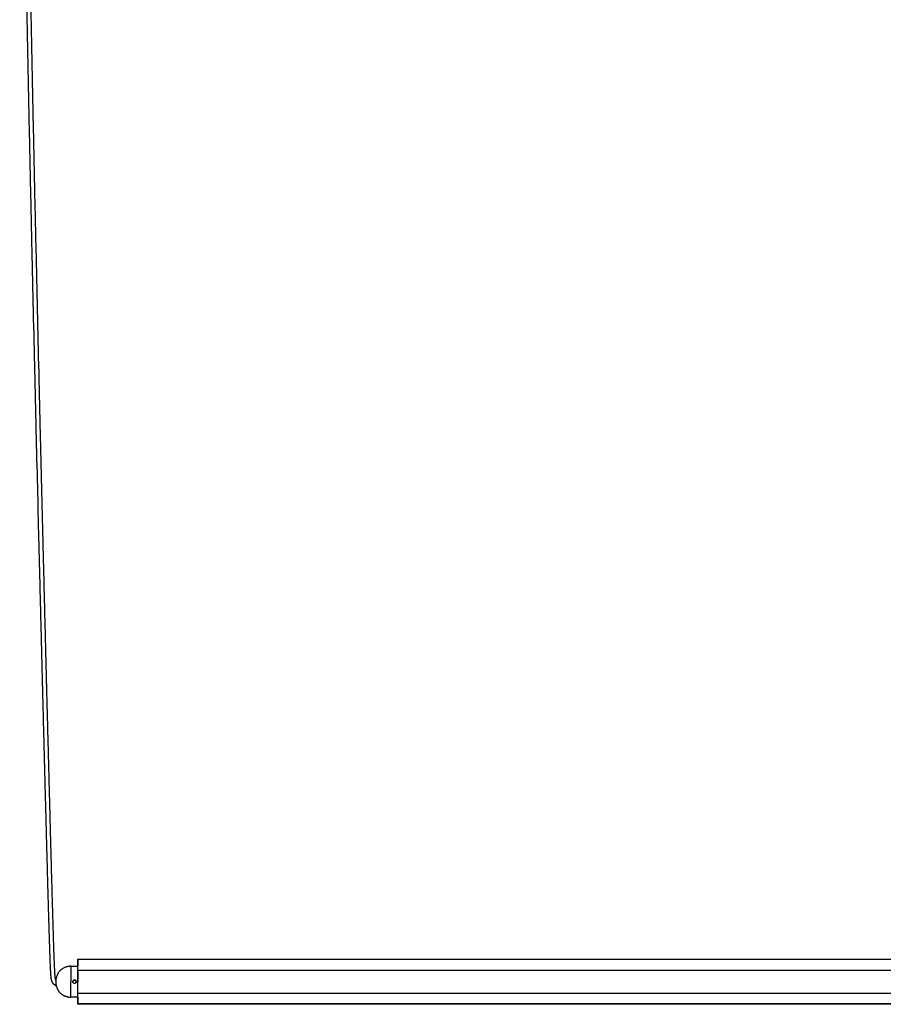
# Model space of a CAD drawing. Header units: millimetres. Extents: x -1080 to 1129, y 3690 to 5607.
# Tile 1 of 9: x -1072 to -428, y 3690 to 4424. Entities that reach past the tile are written whole.
import ezdxf

# ---------------------------------------------------------------- set-up
doc = ezdxf.new("R2010")
doc.units = ezdxf.units.MM
doc.layers.add('Make2D$Visible$Curvas', color=7, linetype='Continuous')

msp = doc.modelspace()

# ---------------------------------------------------------------- linework, layer by layer
at = {"layer": 'Make2D$Visible$Curvas', "color": 7, "lineweight": -3}
for points, knots in [([(-1044.38, 3704.02), (-1044.42, 3704.03), (-1044.47, 3704.05), (-1044.52, 3704.06), (-1044.59, 3704.09), (-1044.66, 3704.12), (-1044.74, 3704.15), (-1044.81, 3704.18), (-1044.88, 3704.21), (-1044.96, 3704.24), (-1045.03, 3704.28), (-1045.1, 3704.31), (-1045.17, 3704.35), (-1045.23, 3704.38), (-1045.3, 3704.42), (-1045.37, 3704.46), (-1045.44, 3704.49), (-1045.5, 3704.54), (-1045.57, 3704.58), (-1045.63, 3704.62), (-1045.7, 3704.66), (-1045.76, 3704.71), (-1045.82, 3704.75), (-1045.88, 3704.8), (-1045.94, 3704.84), (-1046, 3704.89), (-1046.06, 3704.94), (-1046.11, 3704.99), (-1046.17, 3705.04), (-1046.23, 3705.09), (-1046.28, 3705.14), (-1046.33, 3705.2), (-1046.38, 3705.25), (-1046.43, 3705.31), (-1046.48, 3705.36), (-1046.53, 3705.42), (-1046.58, 3705.47), (-1046.63, 3705.53), (-1046.67, 3705.59), (-1046.72, 3705.65), (-1046.76, 3705.71), (-1046.8, 3705.77), (-1046.84, 3705.83), (-1046.88, 3705.89), (-1046.92, 3705.95), (-1046.96, 3706.01), (-1047, 3706.07), (-1047.03, 3706.13), (-1047.07, 3706.19), (-1047.1, 3706.26), (-1047.14, 3706.32), (-1047.17, 3706.38), (-1047.2, 3706.45), (-1047.23, 3706.51), (-1047.26, 3706.58), (-1047.29, 3706.64), (-1047.32, 3706.71), (-1047.35, 3706.77), (-1047.37, 3706.84), (-1047.4, 3706.9), (-1047.43, 3706.97), (-1047.45, 3707.03), (-1047.48, 3707.1), (-1047.5, 3707.17), (-1047.52, 3707.23), (-1047.55, 3707.3), (-1047.57, 3707.37), (-1047.59, 3707.44), (-1047.61, 3707.51), (-1047.64, 3707.57), (-1047.66, 3707.64), (-1047.68, 3707.71), (-1047.7, 3707.78), (-1047.72, 3707.85), (-1047.74, 3707.92), (-1047.76, 3707.99), (-1047.78, 3708.06), (-1047.79, 3708.13), (-1047.81, 3708.2), (-1047.82, 3708.24), (-1047.83, 3708.28), (-1047.84, 3708.31), (-1047.85, 3708.35), (-1047.86, 3708.39), (-1047.87, 3708.42), (-1047.88, 3708.46), (-1047.89, 3708.5), (-1047.9, 3708.54), (-1047.91, 3708.58), (-1047.92, 3708.63), (-1047.93, 3708.67), (-1047.94, 3708.72), (-1047.95, 3708.76), (-1047.96, 3708.81), (-1047.97, 3708.86), (-1047.97, 3708.91), (-1047.98, 3708.96), (-1048.01, 3709.07), (-1048.02, 3709.18), (-1048.04, 3709.29), (-1048.05, 3709.35), (-1048.06, 3709.42), (-1048.07, 3709.48), (-1048.08, 3709.55), (-1048.09, 3709.62), (-1048.1, 3709.69), (-1048.11, 3709.76), (-1048.12, 3709.84), (-1048.13, 3709.91), (-1048.14, 3710), (-1048.14, 3710.08), (-1048.15, 3710.16), (-1048.16, 3710.25), (-1048.17, 3710.34), (-1048.18, 3710.43), (-1048.19, 3710.53), (-1048.2, 3710.63), (-1048.21, 3710.73), (-1048.22, 3710.84), (-1048.23, 3710.94), (-1048.24, 3711.05), (-1048.25, 3711.17), (-1048.26, 3711.29), (-1048.27, 3711.41), (-1048.28, 3711.54), (-1048.29, 3711.67), (-1048.3, 3711.8), (-1048.31, 3711.94), (-1048.32, 3712.08), (-1048.33, 3712.22), (-1048.34, 3712.37), (-1048.35, 3712.53), (-1048.36, 3712.68), (-1048.37, 3712.85), (-1048.38, 3713.02), (-1048.39, 3713.18), (-1048.4, 3713.37), (-1048.41, 3713.55), (-1048.42, 3713.73), (-1048.43, 3713.93), (-1048.44, 3714.12), (-1048.45, 3714.32), (-1048.46, 3714.53), (-1048.48, 3714.74), (-1048.49, 3714.96), (-1048.5, 3715.18), (-1048.51, 3715.41), (-1048.52, 3715.64), (-1048.55, 3716.15), (-1048.57, 3716.66), (-1048.6, 3717.17), (-1048.62, 3717.76), (-1048.65, 3718.34), (-1048.67, 3718.93), (-1048.7, 3719.59), (-1048.73, 3720.26), (-1048.76, 3720.92), (-1048.79, 3721.68), (-1048.82, 3722.43), (-1048.84, 3723.18), (-1048.88, 3724.03), (-1048.91, 3724.87), (-1048.94, 3725.72), (-1048.97, 3726.66), (-1049.01, 3727.6), (-1049.04, 3728.55), (-1049.08, 3729.6), (-1049.11, 3730.65), (-1049.15, 3731.7), (-1049.19, 3732.86), (-1049.23, 3734.01), (-1049.26, 3735.17), (-1049.3, 3736.45), (-1049.35, 3737.73), (-1049.39, 3739), (-1049.43, 3740.4), (-1049.47, 3741.8), (-1049.52, 3743.2), (-1049.57, 3744.73), (-1049.61, 3746.25), (-1049.66, 3747.78), (-1049.71, 3749.44), (-1049.76, 3751.11), (-1049.81, 3752.77), (-1049.86, 3754.57), (-1049.91, 3756.37), (-1049.97, 3758.17), (-1050.02, 3760.12), (-1050.08, 3762.07), (-1050.14, 3764.02), (-1050.2, 3766.12), (-1050.26, 3768.22), (-1050.32, 3770.32), (-1050.38, 3772.58), (-1050.44, 3774.84), (-1050.51, 3777.09), (-1050.57, 3779.52), (-1050.64, 3781.94), (-1050.71, 3784.36), (-1050.78, 3786.96), (-1050.85, 3789.55), (-1050.92, 3792.14), (-1051, 3794.91), (-1051.07, 3797.68), (-1051.15, 3800.45), (-1051.23, 3803.4), (-1051.31, 3806.35), (-1051.39, 3809.3), (-1051.47, 3812.44), (-1051.56, 3815.58), (-1051.64, 3818.72), (-1051.73, 3822.05), (-1051.82, 3825.38), (-1051.9, 3828.71), (-1052, 3832.24), (-1052.09, 3835.78), (-1052.18, 3839.31), (-1052.28, 3843.05), (-1052.38, 3846.78), (-1052.48, 3850.52), (-1052.58, 3854.47), (-1052.69, 3858.42), (-1052.79, 3862.37), (-1052.9, 3866.53), (-1053, 3870.7), (-1053.11, 3874.86), (-1053.23, 3879.25), (-1053.34, 3883.64), (-1053.45, 3888.03), (-1053.57, 3892.65), (-1053.69, 3897.27), (-1053.81, 3901.89), (-1053.93, 3906.74), (-1054.06, 3911.6), (-1054.18, 3916.45), (-1054.31, 3921.55), (-1054.44, 3926.64), (-1054.57, 3931.74), (-1054.71, 3937.08), (-1054.85, 3942.42), (-1054.98, 3947.76), (-1055.12, 3953.24), (-1055.26, 3958.72), (-1055.4, 3964.19), (-1055.54, 3969.84), (-1055.69, 3975.5), (-1055.83, 3981.15), (-1055.98, 3987.03), (-1056.13, 3992.9), (-1056.27, 3998.78), (-1056.43, 4004.87), (-1056.58, 4010.96), (-1056.73, 4017.05), (-1056.89, 4023.35), (-1057.05, 4029.65), (-1057.2, 4035.94), (-1057.53, 4049.12), (-1057.86, 4062.29), (-1058.18, 4075.46), (-1058.52, 4089.35), (-1058.86, 4103.23), (-1059.19, 4117.11), (-1059.54, 4131.64), (-1059.89, 4146.16), (-1060.23, 4160.68), (-1060.96, 4191.34), (-1061.66, 4222), (-1062.35, 4252.66), (-1062.71, 4268.65), (-1063.07, 4284.64), (-1063.41, 4300.63), (-1063.77, 4316.96), (-1064.12, 4333.29), (-1064.47, 4349.62), (-1064.82, 4366.22), (-1065.16, 4382.83), (-1065.5, 4399.43), (-1065.67, 4407.8), (-1065.83, 4416.18), (-1066, 4424.56), (-1066.17, 4432.98), (-1066.33, 4441.39), (-1066.5, 4449.81), (-1066.66, 4458.26), (-1066.82, 4466.7), (-1066.98, 4475.15), (-1067.14, 4483.62), (-1067.3, 4492.09), (-1067.45, 4500.55), (-1067.61, 4509.03), (-1067.76, 4517.51), (-1067.92, 4525.99), (-1068.07, 4534.48), (-1068.22, 4542.96), (-1068.36, 4551.44), (-1068.51, 4559.91), (-1068.66, 4568.39), (-1068.8, 4576.86), (-1068.94, 4585.32), (-1069.08, 4593.78), (-1069.21, 4602.24), (-1069.35, 4610.68), (-1069.48, 4619.11), (-1069.61, 4627.54), (-1069.74, 4635.94), (-1069.87, 4644.34), (-1069.99, 4652.74), (-1070.12, 4661.1), (-1070.24, 4669.45), (-1070.36, 4677.81), (-1070.47, 4686.11), (-1070.59, 4694.41), (-1070.7, 4702.71), (-1070.81, 4710.95), (-1070.91, 4719.19), (-1071.02, 4727.43), (-1071.12, 4735.6), (-1071.22, 4743.77), (-1071.31, 4751.94), (-1071.4, 4759.83), (-1071.49, 4767.72), (-1071.58, 4775.61)], [4.944031, 4.944031, 4.944031, 4.944031, 5.08765, 5.08765, 5.08765, 5.324534, 5.324534, 5.324534, 5.563134, 5.563134, 5.563134, 5.797794, 5.797794, 5.797794, 6.030243, 6.030243, 6.030243, 6.262381, 6.262381, 6.262381, 6.492395, 6.492395, 6.492395, 6.719599, 6.719599, 6.719599, 6.94703, 6.94703, 6.94703, 7.172655, 7.172655, 7.172655, 7.396195, 7.396195, 7.396195, 7.61764, 7.61764, 7.61764, 7.840306, 7.840306, 7.840306, 8.058552, 8.058552, 8.058552, 8.274808, 8.274808, 8.274808, 8.490618, 8.490618, 8.490618, 8.704487, 8.704487, 8.704487, 8.919263, 8.919263, 8.919263, 9.13059, 9.13059, 9.13059, 9.342839, 9.342839, 9.342839, 9.556123, 9.556123, 9.556123, 9.770158, 9.770158, 9.770158, 9.984152, 9.984152, 9.984152, 10.19986, 10.19986, 10.19986, 10.418903, 10.418903, 10.418903, 10.639895, 10.639895, 10.639895, 10.751547, 10.751547, 10.751547, 10.86534, 10.86534, 10.86534, 10.987133, 10.987133, 10.987133, 11.119121, 11.119121, 11.119121, 11.261042, 11.261042, 11.261042, 11.412497, 11.412497, 11.412497, 11.751243, 11.751243, 11.751243, 11.944211, 11.944211, 11.944211, 12.151054, 12.151054, 12.151054, 12.378331, 12.378331, 12.378331, 12.627551, 12.627551, 12.627551, 12.899366, 12.899366, 12.899366, 13.197146, 13.197146, 13.197146, 13.522483, 13.522483, 13.522483, 13.878462, 13.878462, 13.878462, 14.269149, 14.269149, 14.269149, 14.695047, 14.695047, 14.695047, 15.158063, 15.158063, 15.158063, 15.661205, 15.661205, 15.661205, 16.206381, 16.206381, 16.206381, 16.798001, 16.798001, 16.798001, 17.435153, 17.435153, 17.435153, 18.121973, 18.121973, 18.121973, 19.654617, 19.654617, 19.654617, 21.409434, 21.409434, 21.409434, 23.40823, 23.40823, 23.40823, 25.668063, 25.668063, 25.668063, 28.205231, 28.205231, 28.205231, 31.038871, 31.038871, 31.038871, 34.189195, 34.189195, 34.189195, 37.668678, 37.668678, 37.668678, 41.499826, 41.499826, 41.499826, 45.698147, 45.698147, 45.698147, 50.282612, 50.282612, 50.282612, 55.2696, 55.2696, 55.2696, 60.676664, 60.676664, 60.676664, 66.525696, 66.525696, 66.525696, 72.830177, 72.830177, 72.830177, 79.608118, 79.608118, 79.608118, 86.878967, 86.878967, 86.878967, 94.661221, 94.661221, 94.661221, 102.971225, 102.971225, 102.971225, 111.826501, 111.826501, 111.826501, 121.245356, 121.245356, 121.245356, 131.245274, 131.245274, 131.245274, 141.843967, 141.843967, 141.843967, 153.059713, 153.059713, 153.059713, 164.910274, 164.910274, 164.910274, 177.412803, 177.412803, 177.412803, 190.586598, 190.586598, 190.586598, 204.447445, 204.447445, 204.447445, 219.014246, 219.014246, 219.014246, 234.305366, 234.305366, 234.305366, 250.335295, 250.335295, 250.335295, 266.769481, 266.769481, 266.769481, 283.732659, 283.732659, 283.732659, 301.367773, 301.367773, 301.367773, 319.646942, 319.646942, 319.646942, 338.542523, 338.542523, 338.542523, 378.07321, 378.07321, 378.07321, 419.738261, 419.738261, 419.738261, 463.314808, 463.314808, 463.314808, 555.318322, 555.318322, 555.318322, 603.300881, 603.300881, 603.300881, 652.308781, 652.308781, 652.308781, 702.121009, 702.121009, 702.121009, 727.258299, 727.258299, 727.258299, 752.515552, 752.515552, 752.515552, 777.860137, 777.860137, 777.860137, 803.26723, 803.26723, 803.26723, 828.712201, 828.712201, 828.712201, 854.161663, 854.161663, 854.161663, 879.590499, 879.590499, 879.590499, 904.971025, 904.971025, 904.971025, 930.275578, 930.275578, 930.275578, 955.475276, 955.475276, 955.475276, 980.5454, 980.5454, 980.5454, 1005.454252, 1005.454252, 1005.454252, 1030.177074, 1030.177074, 1030.177074, 1054.68541, 1054.68541, 1054.68541, 1078.351512, 1078.351512, 1078.351512, 1078.351512]), ([(-1068.78, 4775.61), (-1068.69, 4767.73), (-1068.6, 4759.85), (-1068.51, 4751.97), (-1068.42, 4743.81), (-1068.32, 4735.64), (-1068.22, 4727.47), (-1068.11, 4719.23), (-1068.01, 4710.99), (-1067.9, 4702.75), (-1067.79, 4694.45), (-1067.67, 4686.15), (-1067.56, 4677.85), (-1067.44, 4669.49), (-1067.32, 4661.14), (-1067.2, 4652.78), (-1067.07, 4644.38), (-1066.94, 4635.98), (-1066.81, 4627.59), (-1066.68, 4619.15), (-1066.55, 4610.72), (-1066.41, 4602.29), (-1066.28, 4593.83), (-1066.14, 4585.37), (-1066, 4576.91), (-1065.86, 4568.44), (-1065.71, 4559.96), (-1065.56, 4551.49), (-1065.42, 4543.01), (-1065.27, 4534.53), (-1065.12, 4526.04), (-1064.96, 4517.56), (-1064.81, 4509.08), (-1064.65, 4500.6), (-1064.5, 4492.14), (-1064.34, 4483.67), (-1064.18, 4475.2), (-1064.02, 4466.76), (-1063.86, 4458.31), (-1063.7, 4449.86), (-1063.53, 4441.45), (-1063.37, 4433.03), (-1063.2, 4424.61), (-1063.03, 4416.24), (-1062.87, 4407.86), (-1062.7, 4399.48), (-1062.36, 4382.88), (-1062.02, 4366.28), (-1061.67, 4349.68), (-1061.32, 4333.35), (-1060.97, 4317.02), (-1060.62, 4300.69), (-1060.27, 4284.7), (-1059.91, 4268.71), (-1059.55, 4252.72), (-1058.86, 4222.06), (-1058.16, 4191.4), (-1057.43, 4160.74), (-1057.09, 4146.22), (-1056.74, 4131.7), (-1056.39, 4117.18), (-1056.06, 4103.3), (-1055.72, 4089.41), (-1055.38, 4075.53), (-1055.06, 4062.36), (-1054.73, 4049.18), (-1054.4, 4036.01), (-1054.25, 4029.72), (-1054.09, 4023.42), (-1053.93, 4017.12), (-1053.78, 4011.03), (-1053.63, 4004.94), (-1053.48, 3998.85), (-1053.33, 3992.97), (-1053.18, 3987.1), (-1053.03, 3981.22), (-1052.89, 3975.57), (-1052.74, 3969.92), (-1052.6, 3964.26), (-1052.46, 3958.79), (-1052.32, 3953.31), (-1052.18, 3947.83), (-1052.05, 3942.49), (-1051.91, 3937.15), (-1051.78, 3931.81), (-1051.65, 3926.72), (-1051.52, 3921.62), (-1051.38, 3916.52), (-1051.26, 3911.67), (-1051.14, 3906.82), (-1051.01, 3901.96), (-1050.89, 3897.34), (-1050.77, 3892.73), (-1050.65, 3888.11), (-1050.54, 3883.72), (-1050.43, 3879.33), (-1050.31, 3874.94), (-1050.21, 3870.77), (-1050.1, 3866.61), (-1049.99, 3862.44), (-1049.89, 3858.49), (-1049.78, 3854.54), (-1049.68, 3850.59), (-1049.58, 3846.86), (-1049.48, 3843.12), (-1049.39, 3839.38), (-1049.29, 3835.85), (-1049.2, 3832.32), (-1049.11, 3828.79), (-1049.02, 3825.46), (-1048.93, 3822.12), (-1048.84, 3818.79), (-1048.76, 3815.65), (-1048.67, 3812.51), (-1048.59, 3809.38), (-1048.51, 3806.43), (-1048.43, 3803.48), (-1048.35, 3800.52), (-1048.27, 3797.76), (-1048.2, 3794.99), (-1048.12, 3792.22), (-1048.05, 3789.63), (-1047.98, 3787.03), (-1047.91, 3784.44), (-1047.84, 3782.02), (-1047.77, 3779.6), (-1047.71, 3777.17), (-1047.64, 3774.91), (-1047.58, 3772.66), (-1047.52, 3770.4), (-1047.46, 3768.3), (-1047.4, 3766.2), (-1047.34, 3764.1), (-1047.28, 3762.15), (-1047.22, 3760.2), (-1047.17, 3758.25), (-1047.12, 3756.45), (-1047.06, 3754.65), (-1047.01, 3752.85), (-1046.96, 3751.19), (-1046.91, 3749.53), (-1046.86, 3747.87), (-1046.81, 3746.34), (-1046.77, 3744.81), (-1046.72, 3743.29), (-1046.68, 3741.89), (-1046.63, 3740.49), (-1046.59, 3739.09), (-1046.55, 3737.82), (-1046.51, 3736.54), (-1046.46, 3735.27), (-1046.43, 3734.11), (-1046.39, 3732.95), (-1046.35, 3731.79), (-1046.31, 3730.74), (-1046.28, 3729.69), (-1046.24, 3728.65), (-1046.21, 3727.7), (-1046.18, 3726.76), (-1046.14, 3725.82), (-1046.11, 3724.97), (-1046.08, 3724.13), (-1046.05, 3723.29), (-1046.02, 3722.54), (-1045.99, 3721.79), (-1045.96, 3721.04), (-1045.93, 3720.37), (-1045.9, 3719.71), (-1045.88, 3719.05), (-1045.85, 3718.46), (-1045.83, 3717.88), (-1045.8, 3717.3), (-1045.78, 3716.79), (-1045.75, 3716.29), (-1045.73, 3715.78), (-1045.71, 3715.55), (-1045.7, 3715.33), (-1045.69, 3715.1), (-1045.68, 3714.89), (-1045.67, 3714.68), (-1045.66, 3714.47), (-1045.65, 3714.28), (-1045.64, 3714.08), (-1045.62, 3713.89), (-1045.61, 3713.71), (-1045.6, 3713.53), (-1045.59, 3713.35), (-1045.58, 3713.19), (-1045.57, 3713.03), (-1045.56, 3712.86), (-1045.55, 3712.71), (-1045.54, 3712.56), (-1045.53, 3712.41), (-1045.52, 3712.27), (-1045.51, 3712.14), (-1045.5, 3712), (-1045.49, 3711.87), (-1045.49, 3711.75), (-1045.48, 3711.62), (-1045.47, 3711.51), (-1045.46, 3711.4), (-1045.45, 3711.29), (-1045.44, 3711.18), (-1045.43, 3711.08), (-1045.42, 3710.98), (-1045.41, 3710.89), (-1045.4, 3710.8), (-1045.4, 3710.71), (-1045.39, 3710.62), (-1045.38, 3710.54), (-1045.37, 3710.46), (-1045.36, 3710.39), (-1045.35, 3710.31), (-1045.34, 3710.24), (-1045.34, 3710.18), (-1045.33, 3710.11), (-1045.32, 3710.05), (-1045.31, 3709.99), (-1045.31, 3709.93), (-1045.3, 3709.88), (-1045.29, 3709.83), (-1045.28, 3709.77), (-1045.28, 3709.72), (-1045.26, 3709.64), (-1045.25, 3709.56), (-1045.23, 3709.47), (-1045.23, 3709.44), (-1045.22, 3709.4), (-1045.21, 3709.37), (-1045.2, 3709.34), (-1045.2, 3709.3), (-1045.19, 3709.27), (-1045.18, 3709.24), (-1045.18, 3709.21), (-1045.17, 3709.18), (-1045.16, 3709.15), (-1045.16, 3709.12), (-1045.15, 3709.09), (-1045.14, 3709.06), (-1045.13, 3709.03), (-1045.13, 3708.99), (-1045.12, 3708.96), (-1045.11, 3708.93), (-1045.1, 3708.9), (-1045.09, 3708.84), (-1045.07, 3708.78), (-1045.05, 3708.73), (-1045.04, 3708.67), (-1045.02, 3708.61), (-1045.01, 3708.56), (-1044.99, 3708.5), (-1044.98, 3708.45), (-1044.96, 3708.4), (-1044.94, 3708.35), (-1044.93, 3708.3), (-1044.91, 3708.25), (-1044.9, 3708.2), (-1044.88, 3708.16), (-1044.86, 3708.11), (-1044.85, 3708.07), (-1044.83, 3708.02), (-1044.82, 3707.98), (-1044.8, 3707.94), (-1044.78, 3707.9), (-1044.77, 3707.86), (-1044.76, 3707.83), (-1044.74, 3707.81), (-1044.73, 3707.78)], [161.355299, 161.355299, 161.355299, 161.355299, 184.988848, 184.988848, 184.988848, 209.494775, 209.494775, 209.494775, 234.215326, 234.215326, 234.215326, 259.122034, 259.122034, 259.122034, 284.190132, 284.190132, 284.190132, 309.387911, 309.387911, 309.387911, 334.690647, 334.690647, 334.690647, 360.069449, 360.069449, 360.069449, 385.496649, 385.496649, 385.496649, 410.944557, 410.944557, 410.944557, 436.388051, 436.388051, 436.388051, 461.793737, 461.793737, 461.793737, 487.136985, 487.136985, 487.136985, 512.392963, 512.392963, 512.392963, 537.52904, 537.52904, 537.52904, 587.339011, 587.339011, 587.339011, 636.344862, 636.344862, 636.344862, 684.325565, 684.325565, 684.325565, 776.325897, 776.325897, 776.325897, 819.901105, 819.901105, 819.901105, 861.564984, 861.564984, 861.564984, 901.094672, 901.094672, 901.094672, 919.989822, 919.989822, 919.989822, 938.26861, 938.26861, 938.26861, 955.903395, 955.903395, 955.903395, 972.866302, 972.866302, 972.866302, 989.300273, 989.300273, 989.300273, 1005.329984, 1005.329984, 1005.329984, 1020.620865, 1020.620865, 1020.620865, 1035.187405, 1035.187405, 1035.187405, 1049.047967, 1049.047967, 1049.047967, 1062.221448, 1062.221448, 1062.221448, 1074.723633, 1074.723633, 1074.723633, 1086.573815, 1086.573815, 1086.573815, 1097.789143, 1097.789143, 1097.789143, 1108.387374, 1108.387374, 1108.387374, 1118.386781, 1118.386781, 1118.386781, 1127.805068, 1127.805068, 1127.805068, 1136.659712, 1136.659712, 1136.659712, 1144.969012, 1144.969012, 1144.969012, 1152.750478, 1152.750478, 1152.750478, 1160.020443, 1160.020443, 1160.020443, 1166.797388, 1166.797388, 1166.797388, 1173.100746, 1173.100746, 1173.100746, 1178.948503, 1178.948503, 1178.948503, 1184.354116, 1184.354116, 1184.354116, 1189.339447, 1189.339447, 1189.339447, 1193.92201, 1193.92201, 1193.92201, 1198.118134, 1198.118134, 1198.118134, 1201.946735, 1201.946735, 1201.946735, 1205.423248, 1205.423248, 1205.423248, 1208.570081, 1208.570081, 1208.570081, 1211.399599, 1211.399599, 1211.399599, 1213.931859, 1213.931859, 1213.931859, 1216.185798, 1216.185798, 1216.185798, 1218.177463, 1218.177463, 1218.177463, 1219.923573, 1219.923573, 1219.923573, 1221.445457, 1221.445457, 1221.445457, 1222.125958, 1222.125958, 1222.125958, 1222.756037, 1222.756037, 1222.756037, 1223.339698, 1223.339698, 1223.339698, 1223.875942, 1223.875942, 1223.875942, 1224.368997, 1224.368997, 1224.368997, 1224.820602, 1224.820602, 1224.820602, 1225.233538, 1225.233538, 1225.233538, 1225.609482, 1225.609482, 1225.609482, 1225.948754, 1225.948754, 1225.948754, 1226.25507, 1226.25507, 1226.25507, 1226.531142, 1226.531142, 1226.531142, 1226.77827, 1226.77827, 1226.77827, 1226.99939, 1226.99939, 1226.99939, 1227.195078, 1227.195078, 1227.195078, 1227.366929, 1227.366929, 1227.366929, 1227.520827, 1227.520827, 1227.520827, 1227.77434, 1227.77434, 1227.77434, 1227.881822, 1227.881822, 1227.881822, 1227.981589, 1227.981589, 1227.981589, 1228.076563, 1228.076563, 1228.076563, 1228.169919, 1228.169919, 1228.169919, 1228.265541, 1228.265541, 1228.265541, 1228.360594, 1228.360594, 1228.360594, 1228.543928, 1228.543928, 1228.543928, 1228.718738, 1228.718738, 1228.718738, 1228.883617, 1228.883617, 1228.883617, 1229.039544, 1229.039544, 1229.039544, 1229.187446, 1229.187446, 1229.187446, 1229.326475, 1229.326475, 1229.326475, 1229.456345, 1229.456345, 1229.456345, 1229.544222, 1229.544222, 1229.544222, 1229.544222]), ([(-1043, 3713.38), (-1043, 3713.37), (-1043, 3713.36), (-1043.02, 3713.3), (-1043.04, 3713.26), (-1043.1, 3713.1), (-1043.16, 3712.95), (-1043.27, 3712.69), (-1043.31, 3712.6), (-1043.4, 3712.4), (-1043.45, 3712.3), (-1043.54, 3712.08), (-1043.59, 3711.97), (-1043.69, 3711.74), (-1043.74, 3711.63), (-1043.79, 3711.52)], [0, 0, 0, 0, 0.37557, 0.37557, 0.75114, 0.75114, 1.502279, 1.502279, 1.877849, 1.877849, 2.253419, 2.253419, 2.628989, 2.628989, 3.004559, 3.004559, 3.004559, 3.004559]), ([(-1031.99, 3706.94), (-1031.99, 3707.1), (-1031.95, 3707.26), (-1031.83, 3707.57), (-1031.73, 3707.7), (-1031.5, 3707.93), (-1031.37, 3708.03), (-1031.06, 3708.15), (-1030.9, 3708.19), (-1030.65, 3708.19), (-1030.57, 3708.18), (-1030.41, 3708.15), (-1030.33, 3708.12), (-1030.11, 3708.03), (-1029.97, 3707.94), (-1029.74, 3707.7), (-1029.64, 3707.57), (-1029.55, 3707.34), (-1029.53, 3707.26), (-1029.49, 3707.1), (-1029.49, 3707.02), (-1029.49, 3706.94)], [0, 0, 0, 0, 0.493806, 0.493806, 0.987612, 0.987612, 1.481418, 1.481418, 1.975223, 1.975223, 2.222126, 2.222126, 2.469029, 2.469029, 2.962835, 2.962835, 3.456641, 3.456641, 3.703544, 3.703544, 3.950447, 3.950447, 3.950447, 3.950447]), ([(-1029.49, 3706.94), (-1029.49, 3706.77), (-1029.52, 3706.61), (-1029.64, 3706.31), (-1029.74, 3706.17), (-1029.97, 3705.94), (-1030.11, 3705.84), (-1030.41, 3705.72), (-1030.57, 3705.69), (-1030.9, 3705.69), (-1031.06, 3705.72), (-1031.37, 3705.84), (-1031.5, 3705.94), (-1031.73, 3706.17), (-1031.83, 3706.31), (-1031.95, 3706.61), (-1031.99, 3706.77), (-1031.99, 3706.94)], [0, 0, 0, 0, 0.494393, 0.494393, 0.988786, 0.988786, 1.483179, 1.483179, 1.977572, 1.977572, 2.471965, 2.471965, 2.966358, 2.966358, 3.460751, 3.460751, 3.955144, 3.955144, 3.955144, 3.955144]), ([(-1031.92, 3707.33), (-1031.94, 3707.28), (-1031.95, 3707.23), (-1031.97, 3707.12), (-1031.98, 3707.07), (-1031.98, 3707.01)], [3.545964, 3.545964, 3.545964, 3.545964, 3.703544, 3.703544, 3.8731745, 3.8731745, 3.8731745, 3.8731745]), ([(-1031.22, 3708.09), (-1031.37, 3708.03), (-1031.5, 3707.93), (-1031.73, 3707.71), (-1031.83, 3707.57), (-1031.89, 3707.42)], [2.4748091, 2.4748091, 2.4748091, 2.4748091, 2.9665099, 2.9665099, 3.4573457, 3.4573457, 3.4573457, 3.4573457]), ([(-1031.62, 3707.82), (-1031.62, 3707.82), (-1031.62, 3707.82), (-1031.74, 3707.7), (-1031.83, 3707.57), (-1031.89, 3707.41)], [2.9628321, 2.9628321, 2.9628321, 2.9628321, 2.9628352, 2.9628352, 3.4555603, 3.4555603, 3.4555603, 3.4555603]), ([(-1030.35, 3708.12), (-1030.47, 3708.16), (-1030.6, 3708.19), (-1030.9, 3708.19), (-1031.06, 3708.15), (-1031.21, 3708.09), (-1031.21, 3708.09), (-1031.21, 3708.09)], [1.5843648, 1.5843648, 1.5843648, 1.5843648, 1.9776732, 1.9776732, 2.4720916, 2.4720916, 2.4726269, 2.4726269, 2.4726269, 2.4726269]), ([(-1030.75, 3708.19), (-1030.82, 3708.18), (-1030.9, 3708.18), (-1031.01, 3708.16), (-1031.03, 3708.15), (-1031.06, 3708.14)], [1.9854943, 1.9854943, 1.9854943, 1.9854943, 2.2221264, 2.2221264, 2.3064651, 2.3064651, 2.3064651, 2.3064651]), ([(-1029.86, 3707.83), (-1029.97, 3707.94), (-1030.11, 3708.03), (-1030.4, 3708.15), (-1030.57, 3708.18), (-1030.73, 3708.19)], [0.9997372, 0.9997372, 0.9997372, 0.9997372, 1.4814176, 1.4814176, 1.9658651, 1.9658651, 1.9658651, 1.9658651]), ([(-1029.58, 3707.41), (-1029.64, 3707.56), (-1029.74, 3707.7), (-1029.91, 3707.88), (-1029.97, 3707.93), (-1030.09, 3708), (-1030.13, 3708.03), (-1030.18, 3708.06)], [0.4945256, 0.4945256, 0.4945256, 0.4945256, 0.9888366, 0.9888366, 1.2360458, 1.2360458, 1.4001237, 1.4001237, 1.4001237, 1.4001237]), ([(-1029.49, 3706.94), (-1029.49, 3707.1), (-1029.52, 3707.26), (-1029.58, 3707.41), (-1029.58, 3707.41), (-1029.58, 3707.41)], [0, 0, 0, 0, 0.4944183, 0.4944183, 0.4944246, 0.4944246, 0.4944246, 0.4944246]), ([(-1043.79, 3702.35), (-1043.69, 3702.12), (-1043.59, 3701.9), (-1043.4, 3701.47), (-1043.31, 3701.27), (-1043.2, 3701), (-1043.16, 3700.92), (-1043.1, 3700.78), (-1043.08, 3700.72), (-1043.04, 3700.61), (-1043.02, 3700.57), (-1043, 3700.52), (-1043, 3700.5), (-1043, 3700.49)], [0, 0, 0, 0, 0.751676, 0.751676, 1.503353, 1.503353, 1.879191, 1.879191, 2.255029, 2.255029, 2.630868, 2.630868, 3.006706, 3.006706, 3.006706, 3.006706]), ([(-1037.74, 3696.25), (-1037.74, 3696.25), (-1037.7, 3696.24), (-1037.57, 3696.2), (-1037.48, 3696.18), (-1037.24, 3696.11), (-1037.11, 3696.07), (-1036.81, 3695.99), (-1036.65, 3695.95), (-1036.49, 3695.9)], [0, 0, 0, 0, 0.503256, 0.503256, 1.006512, 1.006512, 1.509768, 1.509768, 2.013024, 2.013024, 2.013024, 2.013024]), ([(-1036.49, 3695.9), (-1036.33, 3695.86), (-1036.16, 3695.82), (-1035.87, 3695.74), (-1035.73, 3695.7), (-1035.49, 3695.64), (-1035.4, 3695.61), (-1035.3, 3695.59), (-1035.28, 3695.58), (-1035.24, 3695.57), (-1035.24, 3695.57), (-1035.24, 3695.57)], [0, 0, 0, 0, 0.502131, 0.502131, 1.004263, 1.004263, 1.506394, 1.506394, 1.75746, 1.75746, 2.008525, 2.008525, 2.008525, 2.008525])]:
    msp.add_open_spline(points, degree=3, knots=knots, dxfattribs=at)
for points, weights, knots in [([(-1028.23, 3723.51), (-1028.24, 3723.76), (-1028.24, 3723.76), (-1028.24, 3723.76), (-1028.24, 3723.51)], [1, 0.866025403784, 1, 0.866025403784, 1], [-1.154709, -1.154709, -1.154709, -0.577355, -0.577355, 0, 0, 0]), ([(-1028.24, 3715.43), (-1028.24, 3715.44), (-1028.24, 3715.44), (-1028.22, 3715.44), (-1028.22, 3706.94)], [0.995178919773, 0.997569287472, 1, 0.707106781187, 1], [-17.141184, -17.141184, -17.141184, -17.000101, -17.000101, 0, 0, 0]), ([(-1028.21, 3714.85), (-1028.21, 3715.1), (-1028.21, 3715.35), (-1028.21, 3715.6), (-1028.21, 3715.6)], [1, 0.866025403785, 1, 0.866025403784, 1], [-1.154707, -1.154707, -1.154707, -0.577355, -0.577355, 0, 0, 0]), ([(-1028.24, 3698.44), (-1028.24, 3698.44), (-1028.24, 3698.44), (-1028.22, 3698.44), (-1028.22, 3706.94)], [0.995178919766, 0.997569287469, 1, 0.707106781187, 1], [16.859018, 16.859018, 16.859018, 17.000101, 17.000101, 34.000202, 34.000202, 34.000202]), ([(-1028.21, 3698.28), (-1028.21, 3698.28), (-1028.21, 3698.53), (-1028.21, 3698.78), (-1028.21, 3699.03)], [1, 0.866025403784, 1, 0.866025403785, 1], [-1.154707, -1.154707, -1.154707, -0.577352, -0.577352, 0, 0, 0])]:
    msp.add_rational_spline(points, weights, degree=2, knots=knots, dxfattribs=at)
for points, degree in [([(-1028.24, 3723.51), (-1028.24, 3723.1)], 1), ([(-1028.23, 3723.1), (-1028.23, 3723.51)], 1), ([(171.72, 3723.51), (-1028.23, 3723.51)], 1), ([(-1033.49, 3718.44), (-1028.24, 3718.44)], 1), ([(-1028.21, 3715.6), (-1028.21, 3715.6)], 1), ([(-1028.21, 3715.6), (171.74, 3715.6)], 1), ([(-1028.21, 3714.44), (-1028.21, 3714.85)], 1), ([(-1031.89, 3707.41), (-1031.95, 3707.26), (-1031.99, 3707.1), (-1031.99, 3706.94)], 3), ([(-1031.99, 3706.94), (-1031.99, 3706.77), (-1031.95, 3706.61), (-1031.89, 3706.46)], 3), ([(-1031.21, 3708.09), (-1031.37, 3708.03), (-1031.5, 3707.94), (-1031.62, 3707.82)], 3), ([(-1029.58, 3707.41), (-1029.64, 3707.56), (-1029.74, 3707.7), (-1029.85, 3707.82)], 3), ([(-1029.58, 3706.46), (-1029.52, 3706.61), (-1029.49, 3706.77), (-1029.49, 3706.94)], 3), ([(-1029.49, 3706.94), (-1029.49, 3707.07), (-1029.51, 3707.2), (-1029.55, 3707.33)], 3), ([(-1028.21, 3699.03), (-1028.21, 3699.44)], 1), ([(-1028.21, 3698.28), (-1028.21, 3698.28)], 1), ([(171.74, 3698.28), (-1028.21, 3698.28)], 1), ([(-1028.24, 3695.44), (-1033.49, 3695.44)], 1), ([(-1028.24, 3690.78), (-1028.24, 3690.36)], 1), ([(171.72, 3690.36), (-1028.24, 3690.36)], 1), ([(171.72, 3690.11), (-1028.24, 3690.11)], 1), ([(-1028.23, 3690.36), (-1028.23, 3690.78)], 1)]:
    msp.add_open_spline(points, degree=degree, dxfattribs=at)
for points, weights in [([(-1028.24, 3723.1), (-1028.24, 3720.32), (-1028.24, 3718.44)], [1, 0.945758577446, 0.935437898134]), ([(-1028.21, 3715.6), (-1028.23, 3715.6), (-1028.23, 3723.1)], [1, 0.866025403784, 1]), ([(-1043.79, 3711.52), (-1045.83, 3706.94), (-1043.79, 3702.35)], [1, 0.913792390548, 1]), ([(-1033.49, 3718.44), (-1039.59, 3718.44), (-1043.01, 3713.38)], [1, 0.883368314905, 1]), ([(-1043.01, 3713.38), (-1043.01, 3713.38), (-1043, 3713.38)], [1, 0.999792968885, 1]), ([(-1033.49, 3718.44), (-1033.49, 3718.44), (-1033.49, 3706.94)], [1, 0.707106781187, 1]), ([(-1028.24, 3706.94), (-1028.24, 3718.44), (-1028.24, 3718.44)], [1, 0.707106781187, 1]), ([(-1028.21, 3699.44), (-1028.22, 3706.94), (-1028.21, 3714.44)], [1, 0.866025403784, 1]), ([(-1033.49, 3695.44), (-1033.49, 3695.44), (-1033.49, 3706.94)], [1, 0.707106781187, 1]), ([(-1028.24, 3695.44), (-1028.24, 3695.44), (-1028.24, 3706.94)], [1, 0.707106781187, 1]), ([(-1043.01, 3700.49), (-1041.02, 3697.56), (-1037.74, 3696.25)], [1, 0.955771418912, 1]), ([(-1043, 3700.49), (-1043.01, 3700.49), (-1043.01, 3700.49)], [1, 0.999792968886, 1]), ([(-1028.23, 3690.78), (-1028.23, 3698.28), (-1028.21, 3698.28)], [1, 0.866025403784, 1]), ([(-1035.24, 3695.57), (-1034.37, 3695.44), (-1033.49, 3695.44)], [1, 0.997084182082, 1]), ([(-1028.24, 3695.44), (-1028.24, 3693.56), (-1028.24, 3690.78)], [0.935437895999, 0.945758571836, 1]), ([(-1028.24, 3690.36), (-1028.24, 3690.12), (-1028.24, 3690.11)], [1, 0.866509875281, 0.999034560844]), ([(-1028.24, 3690.11), (-1028.24, 3690.11), (-1028.23, 3690.36)], [1, 0.866025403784, 1])]:
    msp.add_rational_spline(points, weights, degree=2, dxfattribs=at)

doc.saveas('drawing.dxf')
